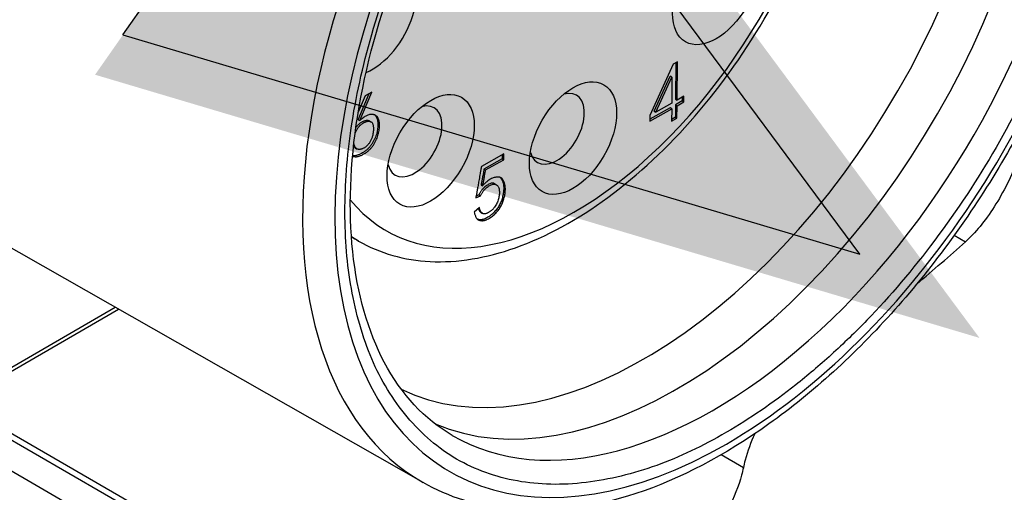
# Model space of a CAD drawing. Header units: millimetres. Extents: x 0 to 3390, y 0 to 1680.
# Tile 159 of 194: x 2081 to 2102, y 675 to 685. Entities that reach past the tile are written whole.
import ezdxf

# ---------------------------------------------------------------- set-up
doc = ezdxf.new("R2010")
doc.units = ezdxf.units.MM
doc.header["$LTSCALE"] = 0.2
doc.layers.add('01_Object Line', color=4, linetype='Continuous')
doc.layers.add('07_Special Line2', color=76, linetype='Continuous')

# ---------------------------------------------------------------- blocks, each defined once
blk = doc.blocks.new('A$C2453ee8b')
for p, q in [((190.414, 28.546), (189.906, 27.419)), ((190.507, 28.599), (190.414, 28.546)), ((190.472, 28.579), (190.467, 27.778)), ((190.502, 27.758), (190.507, 28.599)), ((190.001, 27.514), (190.352, 28.279)), ((190.037, 27.493), (190.388, 28.259)), ((190.388, 28.259), (190.352, 28.279)), ((190.388, 28.259), (190.384, 27.691)), ((183.518, 27.329), (183.759, 27.899)), ((183.675, 27.85), (183.522, 27.493)), ((183.554, 27.309), (183.817, 27.932)), ((183.817, 27.932), (183.675, 27.85)), ((190.651, 27.843), (190.502, 27.758)), ((190.615, 27.822), (190.615, 27.741)), ((190.65, 27.72), (190.651, 27.843)), ((190.348, 27.589), (189.906, 27.338)), ((190.384, 27.691), (190.037, 27.493)), ((190.383, 27.569), (190.348, 27.589)), ((190.466, 27.656), (190.464, 27.383)), ((190.615, 27.741), (190.466, 27.656)), ((190.466, 27.656), (190.501, 27.636)), ((190.467, 27.778), (190.502, 27.758)), ((190.499, 27.363), (190.501, 27.636)), ((190.501, 27.636), (190.65, 27.72)), ((190.615, 27.741), (190.65, 27.72)), ((189.906, 27.297), (190.383, 27.569)), ((189.906, 27.419), (189.906, 27.297)), ((190.001, 27.514), (190.037, 27.493)), ((190.383, 27.569), (190.381, 27.296)), ((190.464, 27.383), (190.382, 27.336)), ((190.464, 27.383), (190.499, 27.363)), ((183.518, 27.329), (183.554, 27.309)), ((183.767, 27.306), (183.802, 27.286)), ((190.381, 27.296), (190.499, 27.363)), ((183.452, 26.715), (183.488, 26.695)), ((183.457, 26.712), (183.492, 26.692)), ((186.707, 26.584), (186.217, 26.305)), ((186.671, 26.563), (186.671, 26.475)), ((186.706, 26.454), (186.707, 26.584)), ((186.671, 26.475), (186.274, 26.249)), ((186.309, 26.229), (186.706, 26.454)), ((186.671, 26.475), (186.706, 26.454)), ((186.274, 26.249), (186.309, 26.229)), ((186.21, 25.905), (186.245, 25.884)), ((186.51, 25.929), (186.546, 25.908)), ((186.095, 25.62), (186.2, 25.665)), ((186.165, 25.686), (186.103, 25.659)), ((186.165, 25.686), (186.2, 25.665)), ((184.943, 19.391), (174.364, 25.408)), ((186.174, 25.407), (186.062, 25.307)), ((186.21, 25.3), (186.245, 25.279)), ((196.568, 24.801), (196.813, 24.66)), ((183.529, 24.675), (183.374, 24.764)), ((174.719, 21.13), (178.276, 23.183)), ((174.769, 21.243), (178.202, 23.225)), ((174.752, 21.148), (185.677, 14.84)), ((183.853, 15.741), (174.624, 21.069)), ((182.748, 15.702), (174.184, 20.646)), ((191.082, 20.218), (191.081, 20.218)), ((191.952, 19.716), (191.464, 19.998))]:
    blk.add_line(p, q)
for centre, major_axis, ratio, start_param, end_param in [((180.689, 36.418), (-6.349, -10.996), 0.57735, 4.351223, 6.286888), ((191.581, 30.13), (6.06, 10.496), 0.57735, 3.926985, 6.641623), ((189.787, 31.165), (-5.55, -9.612), 0.57735, 0.040172, 3.101421), ((190.503, 30.752), (-5.701, -9.875), 0.57735, 0.068676, 3.072917), ((191.299, 30.292), (5.703, 9.878), 0.57735, 3.139124, 6.285654), ((191.229, 30.333), (-6.31, -10.929), 0.57735, 4.353953, 6.286888), ((143.002, 37.07), (64, 0), 0.57735, 3.141593, 6.283185), ((191.581, 30.13), (6.06, 10.496), 0.577351, 1.212355, 3.926993), ((188.257, 32.049), (-4.125, -7.145), 0.57735, 6.069017, 8.631713), ((183.838, 29.536), (0.675, 1.169), 0.57735, 3.774143, 6.410405), ((183.484, 29.74), (0.425, 0.736), 0.57735, 4.698352, 4.698407), ((183.838, 29.536), (0.675, 1.169), 0.57735, 3.667155, 3.668591), ((187.87, 27.13), (-0.425, -0.736), 0.57735, 5.760586, 9.947377), ((184.755, 26.854), (-0.425, -0.736), 0.57735, 5.760586, 9.947377), ((187.904, 32.253), (-4.375, -7.578), 0.57735, 6.246991, 6.283185), ((143.002, 44.663), (-64, 0), 0.57735, 2.539473, 2.569528), ((189.787, 31.165), (-5.55, -9.612), 0.57735, 6.241527, 6.241532)]:
    blk.add_ellipse(centre, major_axis=major_axis, ratio=ratio, start_param=start_param, end_param=end_param)
for centre in [(191.358, 30.203), (188.223, 26.926), (185.108, 26.65)]:
    blk.add_ellipse(centre, major_axis=(0.675, 1.169), ratio=0.57735)
for points, knots in [([(197.562, 41.248), (198.234, 40.854), (198.801, 40.286), (199.689, 38.851), (199.999, 37.973), (200.331, 35.977), (200.34, 34.85), (200.049, 32.481), (199.747, 31.24), (198.867, 28.772), (198.29, 27.547), (196.921, 25.232), (196.128, 24.142), (194.403, 22.204), (193.471, 21.356), (191.552, 19.988), (190.565, 19.47), (188.634, 18.831), (187.688, 18.708), (186.138, 18.872), (185.506, 19.07), (184.943, 19.391)], [5.50149, 5.50149, 5.50149, 5.50149, 5.798462, 5.798462, 6.109762, 6.109762, 6.434877, 6.434877, 6.761469, 6.761469, 7.086942, 7.086942, 7.411965, 7.411965, 7.737547, 7.737547, 8.064225, 8.064225, 8.388566, 8.388566, 8.635677, 8.635677, 8.635677, 8.635677]), ([(191.581, 39.77), (192.105, 40.072), (192.614, 40.313), (193.107, 40.492), (193.626, 40.681), (194.141, 40.805), (194.654, 40.867), (195.181, 40.931), (195.682, 40.92), (196.157, 40.835), (196.636, 40.749), (197.079, 40.589), (197.484, 40.355), (197.885, 40.123), (198.247, 39.815), (198.57, 39.43), (198.883, 39.057), (199.14, 38.634), (199.343, 38.16), (199.441, 37.93), (199.529, 37.682), (199.606, 37.414), (199.681, 37.154), (199.743, 36.891), (199.79, 36.623), (199.883, 36.098), (199.929, 35.54), (199.929, 34.95), (199.929, 34.345), (199.883, 33.731), (199.792, 33.108), (199.695, 32.454), (199.546, 31.772), (199.343, 31.063), (199.134, 30.334), (198.875, 29.606), (198.563, 28.877), (198.249, 28.142), (197.889, 27.424), (197.484, 26.722), (197.083, 26.027), (196.635, 25.35), (196.141, 24.692), (195.661, 24.054), (195.165, 23.47), (194.654, 22.941), (194.406, 22.684), (194.147, 22.433), (193.876, 22.188), (193.614, 21.95), (193.355, 21.73), (193.1, 21.528), (192.598, 21.131), (192.092, 20.785), (191.581, 20.49)], [0, 0, 0, 0, 0.0625, 0.0625, 0.0625, 0.125, 0.125, 0.125, 0.1875, 0.1875, 0.1875, 0.25, 0.25, 0.25, 0.3125, 0.3125, 0.3125, 0.375, 0.375, 0.375, 0.40625, 0.40625, 0.40625, 0.4375, 0.4375, 0.4375, 0.5, 0.5, 0.5, 0.5625, 0.5625, 0.5625, 0.625, 0.625, 0.625, 0.6875, 0.6875, 0.6875, 0.75, 0.75, 0.75, 0.8125, 0.8125, 0.8125, 0.875, 0.875, 0.875, 0.90625, 0.90625, 0.90625, 0.9375, 0.9375, 0.9375, 1, 1, 1, 1]), ([(185.582, 20.422), (184.974, 20.777), (184.469, 21.314), (183.738, 22.692), (183.5, 23.513), (183.306, 25.35), (183.342, 26.36), (183.68, 28.481), (183.982, 29.592), (184.826, 31.805), (185.369, 32.906), (186.64, 34.982), (187.368, 35.957), (188.932, 37.677), (189.767, 38.424), (191.455, 39.613), (192.306, 40.057), (193.936, 40.608), (194.713, 40.714), (195.993, 40.607), (196.522, 40.446), (196.988, 40.179)], [2.358663, 2.358663, 2.358663, 2.358663, 2.70322, 2.70322, 3.027083, 3.027083, 3.341486, 3.341486, 3.655974, 3.655974, 3.971449, 3.971449, 4.287227, 4.287227, 4.602472, 4.602472, 4.916679, 4.916679, 5.232072, 5.232072, 5.495319, 5.495319, 5.495319, 5.495319]), ([(191.581, 20.49), (191.057, 20.187), (190.548, 19.946), (190.055, 19.767), (189.536, 19.579), (189.02, 19.454), (188.508, 19.392), (187.981, 19.329), (187.48, 19.34), (187.005, 19.425), (186.525, 19.511), (186.083, 19.671), (185.677, 19.905), (185.276, 20.137), (184.914, 20.445), (184.592, 20.829), (184.279, 21.202), (184.021, 21.626), (183.818, 22.1), (183.72, 22.329), (183.632, 22.578), (183.555, 22.846), (183.48, 23.105), (183.419, 23.369), (183.372, 23.636), (183.279, 24.162), (183.232, 24.72), (183.232, 25.31), (183.232, 25.915), (183.278, 26.528), (183.37, 27.151), (183.466, 27.806), (183.616, 28.488), (183.818, 29.197), (184.027, 29.926), (184.287, 30.654), (184.598, 31.382), (184.912, 32.117), (185.272, 32.836), (185.677, 33.538), (186.079, 34.233), (186.526, 34.909), (187.021, 35.567), (187.5, 36.206), (187.996, 36.789), (188.508, 37.319), (188.756, 37.575), (189.015, 37.826), (189.285, 38.072), (189.548, 38.31), (189.807, 38.53), (190.062, 38.732), (190.563, 39.129), (191.07, 39.475), (191.581, 39.77)], [0, 0, 0, 0, 0.0625, 0.0625, 0.0625, 0.125, 0.125, 0.125, 0.1875, 0.1875, 0.1875, 0.25, 0.25, 0.25, 0.3125, 0.3125, 0.3125, 0.375, 0.375, 0.375, 0.40625, 0.40625, 0.40625, 0.4375, 0.4375, 0.4375, 0.5, 0.5, 0.5, 0.5625, 0.5625, 0.5625, 0.625, 0.625, 0.625, 0.6875, 0.6875, 0.6875, 0.75, 0.75, 0.75, 0.8125, 0.8125, 0.8125, 0.875, 0.875, 0.875, 0.90625, 0.90625, 0.90625, 0.9375, 0.9375, 0.9375, 1, 1, 1, 1]), ([(183.529, 24.675), (183.997, 24.405), (184.532, 24.254), (185.695, 24.197), (186.326, 24.303), (187.64, 24.768), (188.324, 25.143), (189.656, 26.121), (190.303, 26.727), (191.49, 28.1), (192.031, 28.867), (192.957, 30.487), (193.342, 31.339), (193.918, 33.049), (194.109, 33.906), (194.274, 35.546), (194.246, 36.329), (193.96, 37.734), (193.703, 38.36), (193.044, 39.267), (192.688, 39.594), (192.279, 39.83)], [3.926991, 3.926991, 3.926991, 3.926991, 4.215107, 4.215107, 4.521181, 4.521181, 4.847796, 4.847796, 5.177416, 5.177416, 5.505459, 5.505459, 5.832795, 5.832795, 6.160901, 6.160901, 6.490561, 6.490561, 6.816636, 6.816636, 7.068583, 7.068583, 7.068583, 7.068583]), ([(198.331, 27.721), (198.322, 27.674), (198.313, 27.626), (198.224, 27.2), (198.105, 26.81), (197.825, 26.103), (197.645, 25.74), (197.243, 25.112), (197.023, 24.848), (196.813, 24.66)], [1.0134135, 1.0134135, 1.0134135, 1.0134135, 1.0276846, 1.0276846, 1.1406276, 1.1406276, 1.2568884, 1.2568884, 1.3731493, 1.3731493, 1.3731493, 1.3731493]), ([(183.399, 26.534), (183.401, 26.533), (183.409, 26.529), (183.425, 26.524), (183.446, 26.521), (183.469, 26.519), (183.494, 26.521), (183.519, 26.525), (183.546, 26.533), (183.573, 26.543), (183.602, 26.556), (183.632, 26.572), (183.663, 26.59), (183.694, 26.61), (183.723, 26.632), (183.75, 26.654), (183.776, 26.679), (183.8, 26.703), (183.823, 26.73), (183.844, 26.757), (183.868, 26.795), (183.896, 26.842), (183.924, 26.9), (183.946, 26.956), (183.963, 27.011), (183.975, 27.065), (183.984, 27.117), (183.989, 27.168), (183.989, 27.216), (183.986, 27.262), (183.979, 27.303), (183.968, 27.342), (183.956, 27.37), (183.943, 27.39), (183.932, 27.403), (183.918, 27.415), (183.903, 27.425), (183.885, 27.433), (183.865, 27.439), (183.844, 27.444), (183.82, 27.447), (183.794, 27.447), (183.766, 27.441), (183.736, 27.431), (183.703, 27.416), (183.669, 27.397), (183.632, 27.372), (183.593, 27.343), (183.567, 27.321), (183.554, 27.309)], [0.1831113, 0.1831113, 0.1831113, 0.1831113, 0.1875975, 0.2016584, 0.2159379, 0.23043, 0.2451756, 0.2600776, 0.2753884, 0.2909877, 0.3072074, 0.3239993, 0.3414181, 0.3586343, 0.3750774, 0.3907997, 0.4057029, 0.4202317, 0.4341513, 0.447754, 0.4613132, 0.4874818, 0.5125821, 0.5368049, 0.560613, 0.5841125, 0.6073415, 0.6305183, 0.6536964, 0.6766974, 0.6991234, 0.7212501, 0.7431759, 0.754407, 0.7658428, 0.7779425, 0.7904389, 0.803593, 0.8174743, 0.8320358, 0.8475397, 0.8635764, 0.8800568, 0.8971837, 0.9151876, 0.9343948, 0.9548225, 0.9766106, 1, 1, 1, 1]), ([(183.887, 27.431), (183.89, 27.429), (183.898, 27.422), (183.908, 27.41), (183.92, 27.39), (183.933, 27.362), (183.943, 27.324), (183.951, 27.282), (183.954, 27.237), (183.953, 27.188), (183.948, 27.138), (183.94, 27.086), (183.928, 27.032), (183.911, 26.977), (183.888, 26.92), (183.86, 26.863), (183.833, 26.815), (183.808, 26.778), (183.787, 26.75), (183.765, 26.724), (183.741, 26.699), (183.715, 26.675), (183.687, 26.653), (183.658, 26.631), (183.628, 26.611), (183.597, 26.592), (183.567, 26.577), (183.538, 26.564), (183.51, 26.554), (183.484, 26.546), (183.458, 26.542), (183.434, 26.54), (183.415, 26.541), (183.404, 26.542), (183.4, 26.543)], [0.2259651, 0.2259651, 0.2259651, 0.2259651, 0.2341572, 0.245593, 0.2568241, 0.2787499, 0.3008766, 0.3233026, 0.3463036, 0.3694817, 0.3926585, 0.4158875, 0.439387, 0.4631951, 0.4874179, 0.5125182, 0.5386868, 0.552246, 0.5658487, 0.5797683, 0.5942971, 0.6092003, 0.6249226, 0.6413657, 0.6585819, 0.6760007, 0.6927926, 0.7090123, 0.7246116, 0.7399224, 0.7548244, 0.76957, 0.7840621, 0.7914221, 0.7914221, 0.7914221, 0.7914221]), ([(183.452, 27.011), (183.456, 27.025), (183.464, 27.047), (183.477, 27.08), (183.49, 27.107), (183.505, 27.133), (183.522, 27.157), (183.541, 27.18), (183.561, 27.201), (183.583, 27.221), (183.606, 27.239), (183.629, 27.254), (183.652, 27.268), (183.675, 27.279), (183.697, 27.287), (183.719, 27.293), (183.739, 27.296), (183.76, 27.296), (183.779, 27.294), (183.793, 27.291), (183.801, 27.287), (183.802, 27.286)], [0.4271582, 0.4271582, 0.4271582, 0.4271582, 0.4695618, 0.5003301, 0.530026, 0.558837, 0.5876463, 0.6167929, 0.6465308, 0.6775091, 0.7099118, 0.7425675, 0.7744692, 0.8055006, 0.8362397, 0.8666559, 0.897229, 0.9278918, 0.9593113, 0.9904535, 1, 1, 1, 1]), ([(183.471, 27.154), (183.476, 27.162), (183.487, 27.178), (183.505, 27.201), (183.526, 27.222), (183.547, 27.242), (183.57, 27.259), (183.594, 27.275), (183.617, 27.288), (183.64, 27.299), (183.662, 27.308), (183.683, 27.313), (183.704, 27.316), (183.724, 27.317), (183.744, 27.315), (183.758, 27.311), (183.765, 27.307), (183.767, 27.306)], [0.5597129, 0.5597129, 0.5597129, 0.5597129, 0.5876463, 0.6167929, 0.6465308, 0.6775091, 0.7099118, 0.7425675, 0.7744692, 0.8055006, 0.8362397, 0.8666559, 0.897229, 0.9278918, 0.9593113, 0.9904535, 1, 1, 1, 1]), ([(183.802, 27.286), (183.806, 27.284), (183.814, 27.278), (183.827, 27.265), (183.837, 27.246), (183.846, 27.223), (183.851, 27.196), (183.855, 27.165), (183.855, 27.129), (183.854, 27.093), (183.851, 27.057), (183.846, 27.022), (183.839, 26.988), (183.831, 26.956), (183.819, 26.924), (183.807, 26.893), (183.792, 26.864), (183.776, 26.837), (183.759, 26.811), (183.741, 26.788), (183.722, 26.767), (183.702, 26.747), (183.68, 26.731), (183.659, 26.716), (183.636, 26.704), (183.614, 26.693), (183.592, 26.686), (183.572, 26.681), (183.552, 26.678), (183.534, 26.679), (183.518, 26.681), (183.502, 26.687), (183.492, 26.692), (183.488, 26.695)], [0, 0, 0, 0, 0.021504, 0.05297, 0.086025, 0.120592, 0.157522, 0.197638, 0.240622, 0.284226, 0.325176, 0.363653, 0.400275, 0.435139, 0.468899, 0.501408, 0.533076, 0.56412, 0.593765, 0.622859, 0.651824, 0.680489, 0.709787, 0.739927, 0.771201, 0.802629, 0.832547, 0.861662, 0.890052, 0.917596, 0.944848, 0.972522, 1, 1, 1, 1]), ([(183.452, 26.715), (183.448, 26.718), (183.439, 26.725), (183.429, 26.736), (183.423, 26.744), (183.42, 26.748)], [0, 0, 0, 0, 0.02754357, 0.05515405, 0.07489603, 0.07489603, 0.07489603, 0.07489603]), ([(183.488, 26.695), (183.483, 26.698), (183.474, 26.705), (183.463, 26.717), (183.453, 26.731), (183.444, 26.747), (183.438, 26.766), (183.432, 26.786), (183.429, 26.803), (183.428, 26.813), (183.428, 26.816)], [0, 0, 0, 0, 0.0275436, 0.0551541, 0.0826178, 0.1101704, 0.1380452, 0.1665499, 0.1957888, 0.2061759, 0.2061759, 0.2061759, 0.2061759]), ([(186.217, 26.305), (186.212, 26.279), (186.204, 26.23), (186.192, 26.157), (186.179, 26.089), (186.169, 26.026), (186.158, 25.967), (186.149, 25.913), (186.14, 25.863), (186.132, 25.818), (186.125, 25.777), (186.118, 25.741), (186.113, 25.71), (186.108, 25.683), (186.103, 25.661), (186.1, 25.643), (186.097, 25.63), (186.096, 25.623), (186.095, 25.62)], [0, 0, 0, 0, 0.112657, 0.218796, 0.318179, 0.410631, 0.496651, 0.575828, 0.648575, 0.714069, 0.773452, 0.826086, 0.871786, 0.910647, 0.94308, 0.968578, 0.987755, 1, 1, 1, 1]), ([(186.274, 26.249), (186.271, 26.232), (186.266, 26.198), (186.258, 26.149), (186.25, 26.102), (186.242, 26.058), (186.234, 26.016), (186.226, 25.977), (186.218, 25.94), (186.212, 25.916), (186.21, 25.905)], [0, 0, 0, 0, 0.15195, 0.295673, 0.431834, 0.560799, 0.6816, 0.795082, 0.901054, 1, 1, 1, 1]), ([(186.245, 25.884), (186.248, 25.896), (186.253, 25.92), (186.261, 25.956), (186.269, 25.996), (186.277, 26.038), (186.285, 26.082), (186.293, 26.129), (186.301, 26.178), (186.306, 26.211), (186.309, 26.229)], [0, 0, 0, 0, 0.098946, 0.204918, 0.3184, 0.439201, 0.568166, 0.704327, 0.84805, 1, 1, 1, 1]), ([(186.062, 25.307), (186.065, 25.295), (186.069, 25.271), (186.08, 25.239), (186.091, 25.21), (186.104, 25.185), (186.12, 25.165), (186.136, 25.148), (186.154, 25.136), (186.175, 25.128), (186.196, 25.123), (186.217, 25.12), (186.239, 25.12), (186.261, 25.121), (186.283, 25.125), (186.305, 25.131), (186.328, 25.139), (186.359, 25.153), (186.396, 25.173), (186.438, 25.201), (186.478, 25.232), (186.516, 25.267), (186.55, 25.304), (186.582, 25.343), (186.611, 25.382), (186.638, 25.423), (186.661, 25.465), (186.682, 25.509), (186.699, 25.555), (186.713, 25.602), (186.724, 25.649), (186.733, 25.695), (186.739, 25.738), (186.742, 25.78), (186.743, 25.819), (186.741, 25.855), (186.737, 25.889), (186.731, 25.921), (186.722, 25.95), (186.711, 25.978), (186.697, 26.004), (186.682, 26.029), (186.663, 26.051), (186.638, 26.066), (186.608, 26.074), (186.574, 26.075), (186.537, 26.072), (186.498, 26.063), (186.459, 26.049), (186.419, 26.03), (186.377, 26.005), (186.334, 25.972), (186.289, 25.932), (186.26, 25.901), (186.245, 25.884)], [0, 0, 0, 0, 0.020776, 0.040327, 0.058833, 0.076104, 0.092684, 0.108416, 0.123637, 0.138454, 0.152977, 0.167045, 0.180722, 0.19413, 0.20745, 0.220557, 0.233596, 0.246762, 0.272296, 0.296209, 0.319159, 0.341044, 0.362162, 0.382464, 0.402233, 0.421546, 0.440708, 0.460202, 0.480152, 0.500896, 0.521923, 0.542291, 0.562125, 0.581507, 0.600427, 0.618729, 0.636395, 0.653755, 0.671095, 0.688977, 0.707241, 0.726085, 0.745354, 0.765146, 0.78583, 0.808035, 0.830944, 0.853498, 0.875914, 0.898546, 0.921755, 0.946191, 0.972109, 1, 1, 1, 1]), ([(186.63, 26.067), (186.636, 26.062), (186.648, 26.048), (186.662, 26.024), (186.676, 25.998), (186.686, 25.97), (186.696, 25.941), (186.702, 25.909), (186.706, 25.876), (186.707, 25.839), (186.707, 25.8), (186.704, 25.759), (186.698, 25.715), (186.689, 25.67), (186.678, 25.623), (186.664, 25.576), (186.647, 25.53), (186.626, 25.486), (186.602, 25.443), (186.576, 25.403), (186.547, 25.363), (186.515, 25.325), (186.48, 25.288), (186.443, 25.253), (186.403, 25.221), (186.36, 25.193), (186.323, 25.173), (186.293, 25.16), (186.27, 25.151), (186.247, 25.145), (186.225, 25.142), (186.203, 25.14), (186.182, 25.141), (186.16, 25.143), (186.145, 25.147), (186.137, 25.15), (186.135, 25.15)], [0.2577202, 0.2577202, 0.2577202, 0.2577202, 0.2739149, 0.2927586, 0.3110231, 0.3289052, 0.3462452, 0.3636046, 0.3812713, 0.3995725, 0.4184927, 0.4378746, 0.4577087, 0.478077, 0.4991041, 0.5198482, 0.5397984, 0.5592917, 0.5784535, 0.5977668, 0.6175356, 0.6378379, 0.6589558, 0.6808411, 0.7037913, 0.7277043, 0.7532383, 0.766404, 0.7794435, 0.7925497, 0.8058695, 0.8192779, 0.8329554, 0.8470232, 0.8615462, 0.8649322, 0.8649322, 0.8649322, 0.8649322]), ([(186.51, 25.929), (186.504, 25.933), (186.488, 25.939), (186.462, 25.942), (186.432, 25.939), (186.4, 25.929), (186.366, 25.912), (186.33, 25.888), (186.299, 25.864), (186.274, 25.842), (186.256, 25.824), (186.238, 25.804), (186.222, 25.783), (186.206, 25.76), (186.191, 25.737), (186.177, 25.712), (186.169, 25.695), (186.165, 25.686)], [0.6979051, 0.6979051, 0.6979051, 0.6979051, 0.7201759, 0.7444135, 0.7690731, 0.7943523, 0.8207349, 0.8485361, 0.8781743, 0.8935338, 0.9083902, 0.9232572, 0.9382575, 0.9532262, 0.9683294, 0.9839247, 1, 1, 1, 1]), ([(186.2, 25.665), (186.204, 25.674), (186.213, 25.692), (186.227, 25.716), (186.242, 25.74), (186.257, 25.763), (186.274, 25.784), (186.291, 25.803), (186.309, 25.822), (186.334, 25.844), (186.365, 25.868), (186.401, 25.892), (186.435, 25.908), (186.468, 25.919), (186.497, 25.922), (186.525, 25.919), (186.549, 25.908), (186.57, 25.891), (186.588, 25.866), (186.601, 25.836), (186.609, 25.799), (186.613, 25.757), (186.612, 25.711), (186.607, 25.665), (186.599, 25.619), (186.587, 25.573), (186.57, 25.528), (186.549, 25.483), (186.522, 25.439), (186.498, 25.404), (186.475, 25.377), (186.457, 25.359), (186.437, 25.341), (186.416, 25.325), (186.394, 25.31), (186.371, 25.298), (186.347, 25.286), (186.321, 25.275), (186.296, 25.268), (186.272, 25.269), (186.25, 25.276), (186.231, 25.289), (186.213, 25.309), (186.198, 25.335), (186.184, 25.368), (186.177, 25.394), (186.174, 25.407)], [0, 0, 0, 0, 0.016075, 0.031671, 0.046774, 0.061742, 0.076743, 0.09161, 0.106466, 0.121826, 0.151464, 0.179265, 0.205648, 0.230927, 0.255587, 0.279824, 0.304775, 0.330633, 0.357188, 0.384456, 0.412784, 0.442979, 0.47338, 0.502553, 0.530801, 0.558353, 0.585469, 0.612383, 0.640043, 0.66881, 0.683764, 0.69885, 0.714551, 0.730802, 0.74775, 0.765705, 0.78478, 0.804893, 0.825333, 0.845606, 0.866406, 0.888664, 0.912579, 0.939057, 0.968108, 1, 1, 1, 1]), ([(186.151, 25.386), (186.154, 25.375), (186.163, 25.355), (186.178, 25.33), (186.194, 25.311), (186.205, 25.303), (186.21, 25.3)], [0.03354348, 0.03354348, 0.03354348, 0.03354348, 0.06094265, 0.087421, 0.11133567, 0.1274258, 0.1274258, 0.1274258, 0.1274258]), ([(192.201, 20.457), (192.116, 20.271), (192.043, 20.072), (191.976, 19.823), (191.963, 19.769), (191.952, 19.716)], [-0.13509975, -0.13509975, -0.13509975, -0.13509975, -0.07530575, -0.07530575, -0.05876283, -0.05876283, -0.05876283, -0.05876283]), ([(191.952, 19.716), (191.94, 19.662), (191.927, 19.608), (191.847, 19.308), (191.747, 19.057), (191.516, 18.61), (191.369, 18.386), (191.044, 18.004), (190.866, 17.847), (190.698, 17.739)], [0.6619706, 0.6619706, 0.6619706, 0.6619706, 0.6785479, 0.6785479, 0.7538896, 0.7538896, 0.8294055, 0.8294055, 0.9049214, 0.9049214, 0.9049214, 0.9049214])]:
    blk.add_open_spline(points, degree=3, knots=knots)
for points in [[(183.365, 27.112), (183.364, 27.11), (183.364, 27.108), (183.363, 27.106)], [(183.308, 26.675), (183.308, 26.674), (183.308, 26.674), (183.309, 26.673)], [(183.457, 26.712), (183.455, 26.713), (183.454, 26.714), (183.452, 26.715)], [(192.621, 21.165), (192.621, 21.165), (192.62, 21.164), (192.62, 21.164)]]:
    blk.add_open_spline(points, degree=3)
blk = doc.blocks.new('A$C90b512e3')
at = {"layer": '07_Special Line2'}
blk.add_hatch(color=256, dxfattribs=at).paths.add_polyline_path([(158.573, 39.599), (141.385, 62.772), (130.919, 47.825)])
for p, q in [((131.791, 49.07), (140.513, 61.527)), ((154.837, 42.215), (140.513, 61.527)), ((131.791, 49.07), (154.837, 42.215))]:
    blk.add_line(p, q, dxfattribs=at)

msp = doc.modelspace()

# ---------------------------------------------------------------- block references
at = {"xscale": 0.7, "yscale": 0.7, "zscale": 0.7}
msp.add_blockref('A$C90b512e3', (1990.744, 650.633), dxfattribs=at)
at = {"layer": '01_Object Line'}
msp.add_blockref('A$C2453ee8b', (1904.625, 655.797), dxfattribs=at)

doc.saveas('drawing.dxf')
